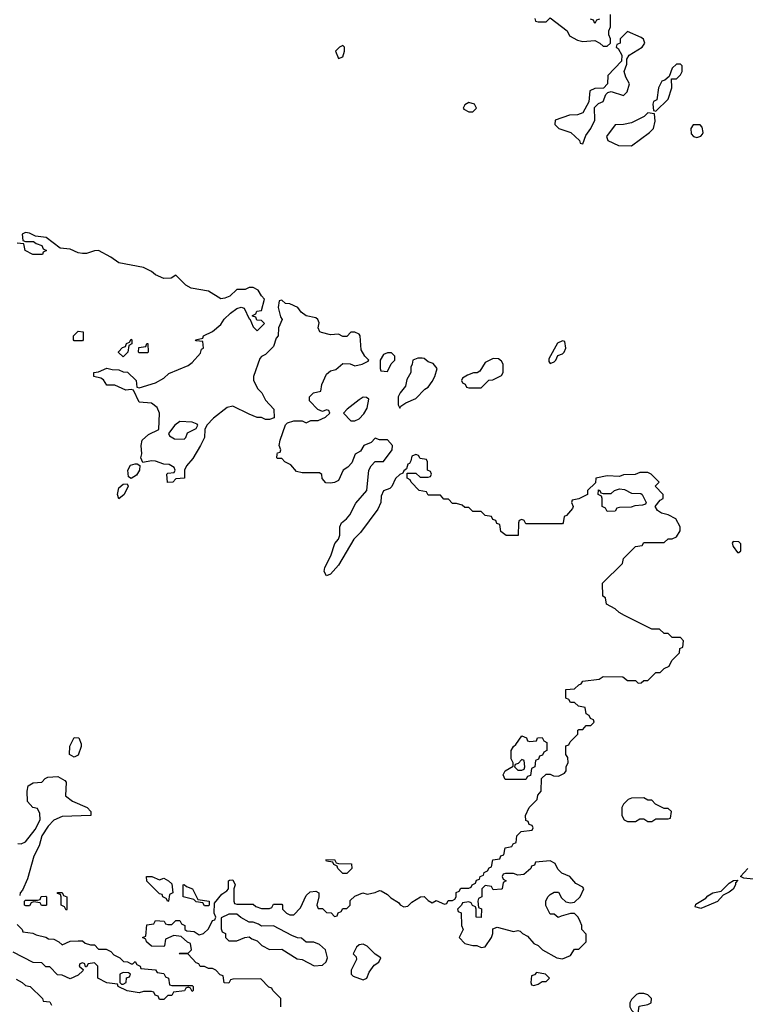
# Model space of a CAD drawing. Header units: inches. Extents: x 2710751 to 2829008, y 857003 to 965602.
# Tile 210 of 256: x 2742282 to 2745849, y 922482 to 927325. Entities that reach past the tile are written whole.
import ezdxf

# ---------------------------------------------------------------- set-up
doc = ezdxf.new("R2010")
doc.units = ezdxf.units.IN
doc.header["$MEASUREMENT"] = 0
doc.layers.add('C7942', color=7, linetype='Continuous')

msp = doc.modelspace()

# ---------------------------------------------------------------- linework, layer by layer
at = {"layer": 'C7942', "color": 2}
for points, elevation in [([(2744814, 927330), (2744818, 927318), (2744830, 927314), (2744870, 927314), (2744890, 927334), (2744974, 927270), (2744985.4, 927245.4), (2745024.7, 927224.7), (2745050, 927218), (2745110, 927222), (2745134, 927210), (2745150, 927194), (2745170, 927194), (2745186, 927210), (2745186, 927230), (2745178, 927250), (2745178, 927270), (2745186, 927290), (2745186, 927350)], 14), ([(2745132.7, 927327.3), (2745118, 927322), (2745110, 927306), (2745102, 927322), (2745087.3, 927327.3)], 14), ([(2743566, 922470), (2743566, 922510), (2743526, 922550), (2743522, 922562), (2743507.3, 922567.3), (2743467.3, 922607.3), (2743330, 922606), (2743318, 922602), (2743310, 922586), (2743287.3, 922587.3), (2743282, 922622), (2743267.3, 922627.3), (2743246, 922650), (2743230, 922658), (2743210, 922658), (2743190, 922668), (2743168.4, 922668.4), (2743162, 922682), (2743150, 922686), (2743110, 922728), (2743066, 922730), (2743070, 922734), (2743110, 922734), (2743126, 922750), (2743122, 922782), (2743107.3, 922787.3), (2743076.4, 922816.4), (2743039.6, 922820.4), (2742998, 922802), (2742994, 922770), (2742990, 922766), (2742930, 922768), (2742906, 922790), (2742902, 922802), (2742886, 922810), (2742902, 922818), (2742907.3, 922872.7), (2742942, 922878), (2742950, 922894), (2742991.6, 922891.6), (2742998, 922878), (2743010, 922874), (2743030, 922874), (2743050, 922894), (2743070, 922894), (2743078, 922878), (2743094, 922870), (2743094, 922850), (2743103.6, 922843.6), (2743139.6, 922839.6), (2743164.7, 922824.7), (2743186, 922830), (2743210, 922854), (2743230, 922894), (2743242, 922898), (2743246, 922910), (2743238, 922930), (2743240.4, 922979.6), (2743276.4, 923023.6), (2743300.4, 923039.6), (2743308, 923050), (2743308, 923090), (2743312.7, 923092.7), (2743330, 923094), (2743342, 923070), (2743334, 923050), (2743334, 922990), (2743338, 922978), (2743350, 922974), (2743430, 922974), (2743443.6, 922963.6), (2743470, 922954), (2743510, 922954), (2743522, 922958), (2743530, 922974), (2743570, 922974), (2743574, 922970), (2743574, 922950), (2743594, 922930), (2743610, 922922), (2743630, 922922), (2743663.1, 922956.9), (2743690, 923018), (2743710, 923036), (2743738, 923038), (2743752, 923030), (2743752, 923010), (2743742, 922970), (2743750, 922954), (2743770, 922954), (2743790, 922934), (2743812.7, 922932.7), (2743830, 922914), (2743842, 922918), (2743847.3, 922932.7), (2743862, 922938), (2743870, 922954), (2743890, 922954), (2743906, 922970), (2743907.3, 922992.7), (2743930, 923014), (2743968.9, 923031.1), (2743990, 923024.7), (2744030, 923031.3), (2744050, 923042), (2744059.6, 923039.6), (2744090, 923022), (2744106.4, 923006.4), (2744143.6, 922983.6), (2744151.6, 922971.6), (2744170, 922962), (2744190, 922964.7), (2744210, 922984.7), (2744251.6, 923011.6), (2744270, 923012), (2744290, 922992), (2744310, 922982), (2744330, 922992), (2744370, 922974), (2744382, 922978), (2744388, 922992), (2744410, 922992), (2744420.4, 922999.6), (2744428, 923010), (2744428.4, 923031.6), (2744442, 923038), (2744450, 923054), (2744490, 923054), (2744502, 923058), (2744506, 923070), (2744522, 923078), (2744528, 923092), (2744542, 923098), (2744546, 923110), (2744562, 923118), (2744566, 923130), (2744582, 923138), (2744590, 923154), (2744602, 923158), (2744608, 923192), (2744642, 923198), (2744647.3, 923212.7), (2744662, 923218), (2744668, 923252), (2744702, 923258), (2744708, 923272), (2744722, 923278), (2744726, 923310), (2744747.3, 923332.7), (2744802, 923338), (2744806, 923350), (2744802, 923362), (2744787.3, 923367.3), (2744782, 923382), (2744770, 923386), (2744768, 923410), (2744786, 923450), (2744826, 923490), (2744828.4, 923511.6), (2744846, 923530), (2744847.3, 923592.7), (2744870, 923614), (2744890, 923614), (2744906, 923606), (2744930, 923604.7), (2744960.4, 923619.6), (2744968, 923630), (2744968.4, 923651.6), (2744978, 923670), (2744976.4, 923696.4), (2744966, 923710), (2744967.3, 923752.7), (2744982, 923758), (2744987.3, 923772.7), (2745026, 923810), (2745026, 923830), (2745030, 923834), (2745050, 923834), (2745067.3, 923852.7), (2745090, 923854), (2745106, 923870), (2745102, 923882), (2745087.3, 923887.3), (2745082, 923902), (2745066, 923910), (2745062, 923942), (2745028.4, 923948.4), (2745010, 923966), (2744990, 923966), (2744982, 923982), (2744967.3, 923987.3), (2744966, 924030), (2745010, 924034), (2745030, 924054), (2745042, 924058), (2745050, 924072), (2745130, 924082), (2745150, 924094), (2745247.3, 924092.7), (2745270, 924074), (2745310, 924074), (2745322, 924062), (2745336.4, 924063.6), (2745350, 924074), (2745370, 924074), (2745410, 924114), (2745430, 924114), (2745450, 924134), (2745474.6, 924145.4), (2745487.3, 924172.7), (2745526, 924210), (2745527.3, 924232.7), (2745542, 924238), (2745546, 924270), (2745530, 924286), (2745490, 924286), (2745470, 924306), (2745450, 924306), (2745427.3, 924327.3), (2745390, 924328), (2745254.6, 924394.6), (2745229.1, 924409.1), (2745210, 924428), (2745166, 924450), (2745162, 924482), (2745148, 924490), (2745147.3, 924552.7), (2745246, 924650), (2745250, 924674), (2745310, 924734), (2745342, 924738), (2745350, 924754), (2745450, 924754), (2745470, 924772), (2745490, 924772), (2745510, 924782), (2745528, 924810), (2745528, 924830), (2745508, 924870), (2745470, 924888.7), (2745437.2, 924897.2), (2745418, 924910), (2745406, 924930), (2745430, 924962), (2745446, 924970), (2745446, 924990), (2745406, 925030), (2745426, 925050), (2745386, 925090), (2745370, 925098), (2745330, 925098), (2745307.3, 925087.3), (2745250, 925086), (2745230, 925078), (2745170, 925082), (2745114, 925070), (2745112.7, 925047.3), (2745074, 925010), (2745074, 924990), (2745030, 924968), (2744998, 924962), (2744994, 924950), (2745002, 924930), (2744999.6, 924920.4), (2744970, 924886), (2744958, 924882), (2744954, 924850), (2744950, 924846), (2744770, 924846), (2744762, 924862), (2744750, 924866), (2744738, 924862), (2744734, 924850), (2744732.7, 924787.3), (2744672.7, 924787.3), (2744647.3, 924807.3), (2744642, 924842), (2744627.3, 924847.3), (2744622, 924862), (2744607.3, 924867.3), (2744602, 924882), (2744570, 924886), (2744550, 924906), (2744510, 924906), (2744490, 924926), (2744470, 924926), (2744456.4, 924936.4), (2744430, 924946), (2744410, 924946), (2744390, 924966), (2744367.3, 924967.3), (2744350, 924986), (2744290, 924986), (2744282, 925002), (2744246, 925010), (2744206, 925050), (2744202, 925062), (2744186, 925070), (2744186, 925094), (2744230, 925094), (2744250, 925074), (2744290, 925074), (2744302, 925078), (2744306, 925090), (2744302, 925102), (2744286, 925110), (2744286, 925150), (2744282, 925162), (2744250, 925166), (2744242, 925182), (2744230, 925186), (2744210, 925178), (2744204.7, 925155.3), (2744198, 925142), (2744190, 925138), (2744183.6, 925116.4), (2744170, 925106), (2744165.4, 925094.6), (2744150, 925088), (2744130, 925068), (2744111.1, 925028.9), (2744101, 925019), (2744070, 925008), (2744058.8, 924981.2), (2744057.3, 924950), (2744042, 924918), (2743956.7, 924803.3), (2743924, 924770), (2743850, 924642.7), (2743810, 924597.2), (2743790, 924589.4), (2743778, 924610), (2743782, 924630), (2743811.5, 924688.5), (2743831.6, 924748.4), (2743849.5, 924770.5), (2743856, 924790), (2743856, 924830), (2743864, 924850), (2743889, 924870), (2743905.2, 924890), (2743933.8, 924946.2), (2743989, 925010), (2743999, 925110), (2744009.1, 925130.9), (2744030, 925152), (2744070, 925152), (2744112.7, 925210), (2744115.3, 925230), (2744090, 925258), (2744050, 925258), (2744030, 925266), (2744010, 925246), (2743974, 925230), (2743956.9, 925203.1), (2743931.6, 925188.4), (2743915.3, 925144.7), (2743895.3, 925124.7), (2743872, 925110), (2743850, 925058), (2743830, 925048), (2743810, 925046), (2743787.3, 925047.3), (2743768.4, 925068.4), (2743767.3, 925087.3), (2743756.4, 925096.4), (2743670, 925095.3), (2743642, 925102), (2743614.6, 925134.6), (2743586, 925150), (2743570, 925166), (2743550, 925166), (2743546, 925170), (2743547.3, 925187.3), (2743550, 925194), (2743562, 925198), (2743566, 925210), (2743558, 925230), (2743563.1, 925256.9), (2743588.4, 925331.6), (2743598, 925342), (2743630, 925351.3), (2743670, 925352), (2743690, 925342), (2743712.7, 925352.7), (2743750, 925354), (2743786, 925370), (2743806, 925390), (2743802, 925402), (2743790, 925406), (2743770, 925398), (2743747.3, 925407.3), (2743706, 925450), (2743706, 925470), (2743726, 925490), (2743762, 925498), (2743768, 925530), (2743790, 925582), (2743810, 925598), (2743836.4, 925603.6), (2743870, 925634), (2743907.3, 925632.7), (2743930, 925622), (2743966, 925630), (2743995.3, 925644.7), (2743998, 925650), (2743978, 925670), (2743960.4, 925700.4), (2743955.3, 925770), (2743950, 925778), (2743930, 925788), (2743910, 925788), (2743890, 925766), (2743870, 925766), (2743850, 925778), (2743810, 925775.3), (2743765.6, 925785.6), (2743758, 925790), (2743748.9, 925808.9), (2743754.6, 925834.6), (2743748, 925850), (2743738, 925858), (2743690, 925868.7), (2743665.6, 925885.6), (2743648.9, 925908.9), (2743610, 925928), (2743588.4, 925928.4), (2743570, 925946), (2743558, 925942), (2743552, 925910), (2743563.6, 925863.6), (2743572, 925850), (2743554, 925810), (2743552, 925770), (2743542, 925758), (2743530, 925718), (2743490, 925678), (2743471.1, 925668.9), (2743462, 925658), (2743431.3, 925570), (2743432, 925550), (2743452, 925510), (2743472, 925490), (2743490, 925454), (2743532, 925410), (2743532.7, 925367.3), (2743510, 925358), (2743490, 925358), (2743470, 925368), (2743450, 925368.7), (2743410, 925384), (2743330, 925424), (2743302, 925418), (2743235.3, 925364.7), (2743202, 925330), (2743191.3, 925308.7), (2743190.8, 925270), (2743171, 925230), (2743133.7, 925166.3), (2743102, 925130), (2743092, 925110), (2743092, 925070), (2743050, 925066), (2743034, 925050), (2743008.4, 925048.4), (2743006, 925090), (2743010, 925094), (2743042, 925098), (2743046, 925110), (2743042, 925122), (2743016.4, 925136.4), (2742990, 925138), (2742950, 925154), (2742930, 925155.3), (2742887.3, 925147.3), (2742878, 925170), (2742882, 925190), (2742879, 925230), (2742884, 925256), (2742914.6, 925285.4), (2742966, 925310), (2742968.7, 925390), (2742957.2, 925417.2), (2742930, 925438), (2742870, 925444), (2742842, 925502), (2742830, 925506), (2742803.1, 925503.1), (2742750, 925528), (2742710, 925528), (2742693.2, 925553.2), (2742681.2, 925561.2), (2742646, 925570), (2742646, 925590), (2742670, 925592), (2742710, 925611.3), (2742736.4, 925603.6), (2742770, 925602), (2742790, 925592), (2742811.6, 925591.6), (2742854, 925550), (2742858, 925518), (2742870, 925514), (2742950, 925538), (2742990, 925562), (2743014.6, 925585.4), (2743110, 925624.7), (2743130, 925638), (2743170, 925684.7), (2743175.3, 925704.7), (2743186, 925710), (2743182, 925742), (2743150, 925746), (2743146, 925750), (2743182, 925758), (2743186, 925770), (2743230, 925791), (2743270, 925826), (2743287.6, 925852.4), (2743318.3, 925881.7), (2743350, 925904), (2743370, 925911.3), (2743385.4, 925905.4), (2743410, 925854), (2743414, 925854), (2743430, 925814), (2743450, 925794), (2743486, 925830), (2743470, 925846), (2743447.3, 925847.3), (2743442, 925862), (2743426, 925866), (2743426, 925870), (2743442, 925878), (2743448.4, 925891.6), (2743470, 925894), (2743486, 925950), (2743470, 925966), (2743454.6, 925994.6), (2743430, 926008), (2743410, 926008), (2743390, 925998), (2743350, 925998), (2743315.5, 925964.5), (2743290, 925954.5), (2743270, 925952.3), (2743210, 925989.3), (2743124.4, 926004.4), (2743099.5, 926019.5), (2743050, 926068), (2743026.4, 926053.6), (2742990, 926052), (2742949.7, 926069.7), (2742930, 926086), (2742890, 926105.2), (2742770, 926129.2), (2742730, 926157.2), (2742670, 926189), (2742650, 926188.7), (2742610, 926175.3), (2742590, 926175.3), (2742570, 926178), (2742530, 926195.3), (2742480.4, 926200.4), (2742412.9, 926252.9), (2742360.4, 926260.4), (2742330, 926275.3), (2742310, 926278), (2742294, 926270), (2742298, 926238), (2742310, 926234), (2742350, 926234), (2742363.6, 926223.6), (2742390, 926214), (2742398, 926198), (2742414, 926190), (2742398, 926182), (2742394, 926170), (2742346, 926170), (2742308.9, 926188.9), (2742302, 926222), (2742270, 926226)], 14), ([(2742272.7, 923272.7), (2742290, 923272), (2742310, 923282), (2742358, 923342), (2742382, 923390), (2742380.4, 923420.4), (2742370, 923446), (2742346, 923450), (2742320.4, 923480.4), (2742318, 923530), (2742324, 923556), (2742348.4, 923571.6), (2742390, 923574), (2742407.3, 923592.7), (2742420.4, 923599.6), (2742470, 923602), (2742503.6, 923583.6), (2742510, 923574), (2742507.5, 923507.5), (2742542, 923482), (2742614, 923450), (2742632, 923430), (2742632, 923410), (2742490, 923406), (2742450, 923388), (2742422, 923358), (2742391.3, 923310), (2742378, 923262), (2742351, 923210), (2742320.7, 923099.3), (2742296, 923044), (2742284.7, 923030), (2742282, 923018)], 14), ([(2745933.2, 923093.2), (2745842, 923102), (2745826, 923110), (2745862, 923150)], 10), ([(2742270, 922874), (2742294, 922850), (2742298, 922838), (2742347.3, 922832.7), (2742363.6, 922823.6), (2742410, 922812), (2742423.6, 922803.6), (2742450, 922802), (2742474, 922790), (2742490, 922774), (2742530, 922792), (2742570, 922794), (2742590, 922794), (2742603.6, 922783.6), (2742630, 922774), (2742650, 922774), (2742670, 922754), (2742707.3, 922752.7), (2742730, 922742), (2742745.4, 922725.4), (2742774, 922710), (2742792.7, 922692.7), (2742811.6, 922691.6), (2742830, 922682), (2742838, 922682), (2742850, 922692), (2742858, 922678), (2742874, 922670), (2742878, 922658), (2742950, 922652), (2742958, 922638), (2742990, 922634), (2742998, 922618), (2743014, 922610), (2743018, 922578), (2743030, 922574), (2743130, 922574), (2743134, 922570), (2743134, 922550), (2743130, 922546), (2743122, 922562), (2743110, 922566), (2743098, 922562), (2743091.6, 922548.4), (2743038, 922542), (2743030, 922526), (2743010, 922526), (2742990, 922506), (2742970, 922506), (2742962, 922522), (2742947.3, 922527.3), (2742942, 922542), (2742930, 922546), (2742890, 922546), (2742870, 922538), (2742810, 922548.7), (2742766, 922570), (2742762, 922582), (2742710, 922588), (2742666, 922610), (2742666, 922670), (2742650, 922686), (2742618, 922682), (2742610, 922666), (2742606, 922666), (2742602, 922682), (2742590, 922686), (2742578, 922682), (2742574, 922670), (2742594, 922654), (2742592.7, 922647.3), (2742570, 922626), (2742530, 922608), (2742490, 922626), (2742467.3, 922627.3), (2742430, 922666), (2742410, 922666), (2742390, 922686), (2742348.4, 922688.4), (2742250, 922738)], 14), ([(2742265.4, 922605.4), (2742294, 922590), (2742310, 922574), (2742334, 922570), (2742394, 922510), (2742398, 922498), (2742430, 922494), (2742438, 922478)], 14)]:
    msp.add_lwpolyline(points, dxfattribs=dict(at, elevation=elevation))
for points, elevation in [([(2745270, 927266), (2745234, 927230), (2745234, 927210), (2745218, 927202), (2745214, 927190), (2745223.6, 927183.6), (2745242, 927150), (2745239.6, 927120.4), (2745174, 927050), (2745171.6, 927008.4), (2745152.7, 926987.3), (2745110, 926986), (2745084.7, 926975.3), (2745079.6, 926920.4), (2745050, 926866), (2745023.6, 926856.4), (2744985.4, 926854.6), (2744914, 926830), (2744912, 926810), (2744932, 926790), (2744992, 926770), (2745034, 926730), (2745038, 926718), (2745050, 926714), (2745064.7, 926755.3), (2745089, 926790), (2745108.7, 926830), (2745107.3, 926892.7), (2745128, 926912), (2745150, 926922), (2745163.1, 926956.9), (2745173.6, 926966.4), (2745190, 926972), (2745250, 926951.3), (2745268.7, 926970), (2745279, 927010), (2745262, 927042), (2745254, 927070), (2745266, 927106), (2745266, 927130), (2745278, 927150), (2745341.2, 927190), (2745355.3, 927210), (2745349, 927229), (2745336.5, 927236.5)], 14), ([(2743870, 927198), (2743854, 927190), (2743834, 927170), (2743850, 927134), (2743870, 927142), (2743878, 927170), (2743878, 927190)], 14), ([(2745530, 927106), (2745510, 927106), (2745490, 927086), (2745474, 927046), (2745452.7, 927027.3), (2745438, 927022), (2745422, 926990), (2745414, 926930), (2745398, 926922), (2745394, 926910), (2745398, 926878), (2745410, 926874), (2745470, 926934), (2745488, 926990), (2745486, 927034), (2745510, 927034), (2745530, 927054), (2745538, 927070), (2745538, 927098)], 14), ([(2744490, 926918), (2744470, 926906), (2744462, 926890), (2744465.4, 926885.4), (2744490, 926872), (2744510, 926872), (2744528, 926890), (2744518, 926910)], 14), ([(2745370, 926866), (2745351.6, 926848.4), (2745290, 926818), (2745250, 926809), (2745210, 926808), (2745167.3, 926750), (2745174, 926730), (2745225.4, 926705.4), (2745290, 926704.7), (2745378, 926770), (2745398, 926790), (2745406, 926826), (2745402, 926862)], 14), ([(2745627.3, 926807.3), (2745592.7, 926807.3), (2745582, 926790), (2745583.6, 926763.6), (2745594, 926750), (2745610, 926744.7), (2745630, 926752), (2745639, 926761), (2745642, 926770), (2745636.4, 926796.4)], 14), ([(2742550, 925746), (2742546, 925750), (2742546, 925770), (2742570, 925792), (2742594, 925790), (2742594, 925750), (2742590, 925746)], 14), ([(2742790, 925666), (2742768.4, 925688.4), (2742768.4, 925691.6), (2742787.3, 925712.7), (2742802, 925718), (2742807.3, 925732.7), (2742822, 925738), (2742830, 925754), (2742834, 925750), (2742834, 925730), (2742818, 925722), (2742814, 925690)], 14), ([(2742870, 925686), (2742866, 925690), (2742867.3, 925712.7), (2742902, 925718), (2742907.3, 925732.7), (2742912.7, 925732.7), (2742914, 925690), (2742910, 925686)], 14), ([(2744950, 925746), (2744925.4, 925734.6), (2744883.6, 925656.4), (2744883.6, 925643.6), (2744890, 925634), (2744910, 925642), (2744918, 925650), (2744927.3, 925672.7), (2744950, 925682), (2744958, 925690), (2744966, 925710), (2744962, 925742)], 14), ([(2744110, 925686), (2744090, 925686), (2744070, 925678), (2744054, 925650), (2744054, 925610), (2744058, 925598), (2744090, 925594), (2744107.3, 925632.7), (2744126, 925650), (2744126, 925670)], 14), ([(2744260.4, 925660.4), (2744239.6, 925660.4), (2744214, 925650), (2744212, 925630), (2744204.7, 925615.3), (2744204.7, 925590), (2744185.4, 925554.6), (2744178, 925522), (2744152, 925490), (2744142, 925470), (2744142, 925430), (2744150, 925414), (2744156.4, 925423.6), (2744180.2, 925439.8), (2744230, 925462), (2744272.9, 925507.1), (2744290, 925518), (2744310, 925544.7), (2744322.7, 925570), (2744334, 925610), (2744314, 925634), (2744290, 925642), (2744270, 925658)], 14), ([(2744610, 925658), (2744570, 925638), (2744543.6, 925596.4), (2744531.6, 925588.4), (2744512.7, 925587.3), (2744483.6, 925576.4), (2744458, 925562), (2744454, 925550), (2744458, 925538), (2744472.7, 925532.7), (2744478, 925518), (2744490, 925514), (2744550, 925514), (2744588.4, 925551.6), (2744607.3, 925552.7), (2744650, 925574), (2744658, 925590), (2744658, 925630), (2744650, 925646), (2744636.4, 925656.4)], 14), ([(2743970, 925468), (2743950, 925455.3), (2743892, 925410), (2743874, 925390), (2743910, 925352), (2743930, 925352), (2743950, 925362), (2743973.6, 925386.4), (2743990, 925414), (2743998, 925458), (2743987.3, 925467.3)], 14), ([(2743070, 925348), (2743044.7, 925330), (2743014, 925290), (2743018, 925278), (2743043.6, 925263.6), (2743090, 925262), (2743098, 925270), (2743107.3, 925292.7), (2743150, 925314), (2743158, 925330), (2743154.6, 925334.6), (2743130, 925346)], 14), ([(2742830, 925068.7), (2742816.4, 925076.4), (2742813.2, 925110), (2742826.8, 925133.2), (2742850, 925141), (2742859.8, 925139.8), (2742872.7, 925132.7), (2742870.7, 925109.3), (2742855.9, 925084.1)], 14), ([(2742770, 924968.7), (2742762, 924990), (2742770, 925022), (2742790, 925041), (2742810, 925042), (2742816, 925030), (2742796, 924990)], 14), ([(2745170, 924906), (2745162, 924922), (2745146, 924930), (2745146, 924970), (2745142, 924982), (2745126, 924990), (2745127.3, 925012.7), (2745134, 925010), (2745138, 924998), (2745150, 924994), (2745190, 924994), (2745206, 925010), (2745230, 925018), (2745254.8, 925014.8), (2745290, 924996), (2745334.8, 924994.8), (2745342, 924990), (2745362, 924950), (2745358, 924942), (2745343.6, 924936.4), (2745306.4, 924933.6), (2745287.3, 924927.3), (2745230, 924926), (2745218, 924922), (2745210, 924908)], 14), ([(2745790, 924758), (2745784.7, 924750), (2745790, 924734), (2745810, 924704.7), (2745816.4, 924703.6), (2745827.3, 924712.7), (2745827.3, 924747.3), (2745816.4, 924756.4)], 14), ([(2744790, 923774), (2744822, 923778), (2744827.3, 923792.7), (2744850, 923794), (2744858, 923778), (2744874, 923770), (2744874, 923730), (2744858, 923722), (2744852.7, 923707.3), (2744838, 923702), (2744832.7, 923687.3), (2744818, 923682), (2744814, 923650), (2744798, 923642), (2744792.7, 923607.3), (2744778, 923602), (2744770, 923588), (2744668, 923588), (2744658, 923610), (2744668, 923630), (2744707.3, 923652.7), (2744708, 923670), (2744698, 923690), (2744698, 923730), (2744709.1, 923750.9), (2744720.4, 923759.6), (2744750, 923802), (2744772.7, 923792.7), (2744778, 923778)], 14), ([(2742550, 923698), (2742526, 923710), (2742528.4, 923751.6), (2742550, 923794), (2742572.7, 923792.7), (2742583.6, 923763.6), (2742584.7, 923750), (2742570, 923708)], 14), ([(2744750, 923686), (2744732.7, 923667.3), (2744718, 923662), (2744714, 923650), (2744730, 923634), (2744750, 923634), (2744762, 923638), (2744766, 923650), (2744762, 923682)], 14), ([(2745350, 923498), (2745290, 923495.3), (2745274, 923490), (2745250, 923466), (2745242, 923450), (2745242, 923410), (2745254, 923390), (2745270, 923382), (2745310, 923382), (2745330, 923394), (2745350, 923394), (2745370, 923382), (2745390, 923382), (2745410, 923394), (2745470, 923394), (2745482, 923398), (2745486, 923430), (2745470, 923446), (2745450, 923446), (2745407.3, 923467.3), (2745390, 923486), (2745370, 923486)], 14), ([(2743870, 923126), (2743846, 923150), (2743842, 923162), (2743826, 923170), (2743822, 923182), (2743790, 923186), (2743787.3, 923192.7), (2743830, 923194), (2743838, 923178), (2743850, 923174), (2743912.7, 923172.7), (2743914, 923150), (2743890, 923126)], 14), ([(2744890, 923188), (2744818, 923182), (2744812.7, 923167.3), (2744798, 923162), (2744794, 923150), (2744759.6, 923120.4), (2744730, 923118), (2744710, 923126), (2744670, 923126), (2744658, 923122), (2744654, 923110), (2744658, 923098), (2744674, 923090), (2744658, 923082), (2744654, 923050), (2744650, 923048), (2744610, 923046), (2744602, 923062), (2744570, 923066), (2744554, 923050), (2744554, 923010), (2744538, 923002), (2744534, 922990), (2744538, 922958), (2744552, 922952), (2744551.3, 922908.7), (2744526, 922910), (2744526, 922950), (2744522, 922962), (2744508, 922968), (2744502, 922982), (2744490, 922986), (2744458, 922982), (2744454, 922970), (2744434, 922950), (2744438, 922938), (2744451.6, 922931.6), (2744454, 922870), (2744462, 922850), (2744442, 922810), (2744470, 922782), (2744510, 922772), (2744530, 922772), (2744550, 922762), (2744570, 922764.7), (2744602, 922810), (2744608, 922830), (2744607.3, 922852.7), (2744630, 922862), (2744710, 922841), (2744730, 922844.7), (2744742, 922842), (2744754, 922830), (2744778, 922818), (2744810, 922782), (2744830, 922772), (2744852, 922750), (2744922, 922710), (2744950, 922706), (2744990, 922722), (2745010, 922754), (2745030, 922754), (2745066, 922790), (2745067.3, 922827.3), (2745046, 922850), (2745046, 922870), (2745038, 922890), (2745028, 922910), (2745010, 922928), (2744990, 922928), (2744943.6, 922916.4), (2744928.4, 922908.4), (2744910, 922926), (2744890, 922926), (2744868.4, 922968.4), (2744868, 922990), (2744878, 923010), (2744890, 923022), (2744910, 923034), (2744930, 923034), (2744945.4, 923005.4), (2744966.4, 922986.4), (2744990, 922981), (2745010, 922984.7), (2745038, 923010), (2745055.3, 923050), (2745050, 923058), (2745016.4, 923076.4), (2744986, 923110), (2744947.3, 923127.3), (2744927.3, 923147.3), (2744914.6, 923174.6)], 14), ([(2742970, 923094), (2742990, 923102), (2743014, 923090), (2743030, 923074), (2743034, 923030), (2743018, 923022), (2743014, 922990), (2743010, 922988), (2743002, 923002), (2742986, 923010), (2742982, 923022), (2742970, 923026), (2742907.3, 923087.3), (2742906, 923110), (2742931.1, 923111.1)], 14), ([(2743190, 922966), (2743182, 922982), (2743150, 922986), (2743138, 922998), (2743086, 923010), (2743086, 923070), (2743090, 923072), (2743102, 923062), (2743130.7, 923050.7), (2743158, 922998), (2743214, 922990), (2743214, 922970), (2743210, 922966)], 14), ([(2745630, 922954), (2745602, 922962), (2745605.6, 922974.4), (2745655.5, 923004.5), (2745664.5, 923015.5), (2745689.5, 923030.5), (2745730, 923038), (2745770, 923078.8), (2745791.3, 923091.3), (2745812.7, 923092.7), (2745801, 923079), (2745801, 923070), (2745790, 923049.2), (2745770, 923033.2), (2745740.7, 923019.3), (2745712.4, 922987.6), (2745670, 922969.3)], 10), ([(2742510, 922946), (2742502, 922962), (2742486, 922970), (2742486, 923010), (2742482, 923022), (2742467.3, 923027.3), (2742468.4, 923031.6), (2742490, 923032), (2742498, 923018), (2742514, 923010), (2742514, 922950)], 14), ([(2742410, 922968), (2742388.4, 922968.4), (2742382, 922982), (2742350, 922986), (2742338, 922982), (2742330, 922966), (2742312.7, 922967.3), (2742306, 922970), (2742306, 922990), (2742310, 922994), (2742370, 922994), (2742382, 922998), (2742387.3, 923012.7), (2742410, 923014), (2742414, 923010), (2742414, 922970)], 14), ([(2743350, 922926), (2743310, 922926), (2743272.7, 922907.3), (2743272.7, 922852.7), (2743278, 922838), (2743294, 922830), (2743294, 922810), (2743310, 922794), (2743350, 922794), (2743388.4, 922811.6), (2743410, 922814), (2743423.6, 922803.6), (2743450, 922794), (2743471.6, 922771.6), (2743510, 922752), (2743570, 922754), (2743646.4, 922706.4), (2743670, 922702), (2743730, 922672), (2743770, 922674), (2743788.4, 922691.6), (2743795.3, 922710), (2743786, 922750), (2743756.4, 922776.4), (2743727.3, 922787.3), (2743690, 922788), (2743667.3, 922807.3), (2743648.4, 922808.4), (2743620.4, 922820.4), (2743530, 922868), (2743470, 922866), (2743456.4, 922876.4), (2743430, 922886), (2743410, 922886), (2743368.4, 922908.4)], 14), ([(2743970, 922778), (2743950, 922775.3), (2743936.9, 922763.1), (2743922, 922730), (2743935.3, 922715.3), (2743938, 922702), (2743912, 922650), (2743912, 922630), (2743921, 922621), (2743970, 922602), (2743988.4, 922611.6), (2744000.2, 922639.8), (2744016.5, 922663.5), (2744025.2, 922674.8), (2744048, 922690), (2744058, 922710), (2744028.9, 922728.9), (2743990, 922768)], 14), ([(2742790, 922638), (2742774, 922630), (2742774, 922590), (2742782, 922582), (2742790, 922582), (2742806, 922590), (2742807.3, 922612.7), (2742822, 922618), (2742826, 922630), (2742816.4, 922636.4)], 14), ([(2744822, 922638), (2744812.7, 922627.3), (2744798, 922622), (2744794, 922590), (2744798, 922578), (2744810, 922574), (2744830, 922582), (2744850, 922594), (2744870, 922594), (2744886, 922610), (2744866, 922630)], 14), ([(2745350, 922535.3), (2745325.4, 922534.6), (2745314, 922530), (2745290, 922506), (2745282, 922490), (2745282, 922470), (2745290, 922454), (2745310, 922434), (2745322, 922438), (2745327.3, 922472.7), (2745370, 922482), (2745386, 922490), (2745388, 922510), (2745370, 922528)], 14)]:
    msp.add_lwpolyline(points, close=True, dxfattribs=dict(at, elevation=elevation))

doc.saveas('drawing.dxf')
